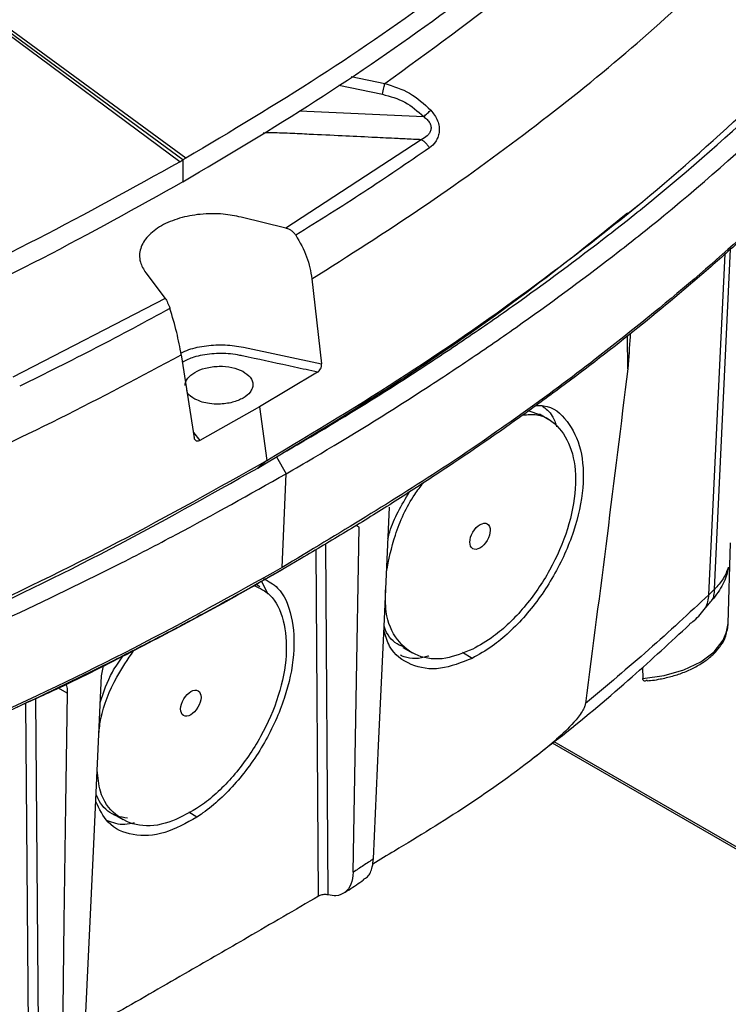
# Model space of a CAD drawing. Header units: millimetres. Extents: x 15 to 415, y 5 to 292.
# Tile 10 of 38: x 101 to 111, y 225 to 240. Entities that reach past the tile are written whole.
import ezdxf

# ---------------------------------------------------------------- set-up
doc = ezdxf.new("R2010")
doc.units = ezdxf.units.MM

msp = doc.modelspace()

# ---------------------------------------------------------------- linework, layer by layer
at = {"color": 7, "linetype": 'Continuous', "lineweight": 25}
for p, q in [((102.9558, 237.8626), (100.085, 239.9917)), ((103.0017, 237.889), (100.1195, 240.0128)), ((103.0476, 237.9154), (100.1569, 240.0318)), ((106.6372, 238.1983), (104.5711, 236.8489)), ((102.9558, 237.8626), (103.0017, 237.889)), ((103.0017, 237.889), (103.0015, 237.5535)), ((103.0476, 237.9154), (103.0017, 237.889)), ((109.7932, 237.0764), (109.9457, 237.2014)), ((104.5711, 236.8489), (103.8915, 237.0166)), ((102.4352, 236.1692), (102.7307, 235.778)), ((104.9698, 236.0754), (105.1162, 234.7768)), ((102.7307, 235.778), (100.4096, 234.5747)), ((103.925, 235.0341), (105.1162, 234.7768)), ((102.9766, 234.9157), (103.1761, 233.6479)), ((105.0572, 234.6519), (104.1704, 234.1233)), ((104.1704, 234.1233), (103.2609, 233.6067)), ((104.1704, 234.1233), (104.2805, 233.3024)), ((108.2757, 234.0626), (108.4414, 234.0074)), ((108.583, 233.9247), (108.4423, 234.0092)), ((104.4277, 233.3574), (104.5748, 233.1004)), ((104.2805, 233.3024), (104.1446, 233.1889)), ((104.5138, 231.6696), (104.5748, 233.1004)), ((111.3181, 230.8155), (111.3558, 232.0495)), ((104.4057, 231.5743), (104.5203, 231.6405)), ((104.1738, 231.3777), (104.1174, 231.4116)), ((104.2032, 231.4595), (104.2953, 231.2704)), ((111.1083, 231.338), (111.0235, 231.2561)), ((111.2982, 230.7161), (111.3181, 230.8155)), ((106.3543, 230.4527), (106.4967, 230.3711)), ((101.7609, 230.019), (101.7891, 230.169)), ((110.0106, 230.1454), (110.0167, 229.9767)), ((118.7379, 223.1959), (108.6636, 229.0117)), ((101.9429, 227.9074), (102.0853, 227.8258))]:
    msp.add_line(p, q, dxfattribs=at)
at = {"color": 8, "linetype": 'Continuous', "lineweight": 25}
for p, q in [((105.3803, 239.0331), (106.0443, 238.8925)), ((105.5701, 239.1635), (106.0828, 239.0551)), ((104.783, 238.6413), (106.6751, 238.5504)), ((111.1083, 231.338), (111.3521, 236.5268)), ((111.0235, 231.2561), (111.2736, 236.4572)), ((109.7866, 234.7047), (109.7825, 235.2037)), ((103.1631, 233.7307), (103.2609, 233.6067)), ((105.6892, 232.2868), (105.6451, 232.3122)), ((105.177, 232.0286), (105.2146, 226.6746)), ((105.0725, 226.6566), (105.0353, 231.9439)), ((107.413, 230.2846), (107.2664, 230.372)), ((101.237, 229.7519), (101.1051, 229.828)), ((100.6522, 224.1103), (100.6067, 229.6001)), ((100.7545, 229.6677), (100.8004, 224.1332)), ((118.6879, 223.1909), (108.6386, 228.9923)), ((103.2169, 227.8622), (103.0942, 227.9352))]:
    msp.add_line(p, q, dxfattribs=at)
at = {"color": 7, "linetype": 'Continuous', "lineweight": 25, "flags": 128}
for points in [[(105.9087, 227.2237), (105.9872, 228.9557), (106.0695, 230.7724), (106.1518, 232.5892)], [(105.5994, 227.0214), (105.6443, 229.6541), (105.6892, 232.2868)], [(111.3076, 230.7274), (111.3117, 230.7497), (111.3181, 230.8155)], [(101.5143, 224.6631), (101.6376, 227.341), (101.7609, 230.019)], [(101.237, 229.7519), (101.2134, 228.0516), (101.1887, 226.2681), (101.1639, 224.4846)]]:
    msp.add_lwpolyline(points, dxfattribs=at)
at = {"color": 8, "linetype": 'Continuous', "lineweight": 25, "flags": 128}
msp.add_lwpolyline([(110.0167, 229.9767), (110.3418, 230.0226), (110.6409, 230.1092), (110.899, 230.2322), (111.1032, 230.3852), (111.2431, 230.5607), (111.3076, 230.7274)], dxfattribs=at)
at = {"color": 7, "linetype": 'Continuous', "lineweight": 25}
for centre in [(107.5338, 232.1469), (103.1235, 229.601)]:
    msp.add_ellipse(centre, major_axis=(0.1111, 0.1892), ratio=0.5723222, dxfattribs=at)
for points, knots in [([(110.2625, 243.1808), (109.7487, 242.7176), (108.7138, 241.7845), (106.9759, 240.4456), (105.1015, 239.1421), (103.7347, 238.3258), (103.0476, 237.9154)], [0, 0, 0, 0, 0.2450661, 0.4936995, 0.745491, 1, 1, 1, 1]), ([(103.0015, 237.5535), (103.6854, 237.9607), (105.0532, 238.7751), (106.9403, 240.0829), (108.7114, 241.4435), (109.7699, 242.3988), (110.2992, 242.8765)], [0, 0, 0, 0, 0.2500481, 0.5000915, 0.7500477, 1, 1, 1, 1]), ([(106.0828, 239.0551), (106.7636, 239.5501), (108.1252, 240.5402), (109.3071, 241.6052), (109.898, 242.1377)], [0, 0, 0, 0, 0.4999917, 1, 1, 1, 1]), ([(104.9698, 236.0754), (105.5308, 236.4312), (106.6527, 237.1428), (108.214, 238.2721), (109.6903, 239.4399), (110.5859, 240.2539), (111.0336, 240.6609)], [0, 0, 0, 0, 0.2499987, 0.5000043, 0.7500072, 1, 1, 1, 1]), ([(106.0443, 238.8925), (106.0519, 238.9275), (106.0654, 238.9902), (106.0775, 239.0352), (106.0828, 239.0551)], [0, 0, 0, 0, 0.55892876, 1, 1, 1, 1]), ([(106.0828, 239.0551), (106.2134, 239.0142), (106.4766, 238.9317), (106.6803, 238.744), (106.783, 238.6495)], [0, 0, 0, 0, 0.496199, 1, 1, 1, 1]), ([(104.2805, 233.3024), (105.0003, 233.7355), (106.4404, 234.602), (108.419, 235.989), (110.2695, 237.4294), (111.368, 238.4374), (111.9173, 238.9415)], [0, 0, 0, 0, 0.2499072, 0.4999297, 0.7499182, 1, 1, 1, 1]), ([(104.4277, 233.3574), (104.5682, 233.439), (105.2709, 233.8476), (106.2225, 234.4367), (107.2695, 235.1288), (108.2881, 235.8339), (109.2624, 236.5581), (110.6368, 237.6494), (111.4642, 238.3993), (112.0792, 238.9567)], [0, 0, 0, 0, 0.04809215, 0.24050974, 0.33669896, 0.43288814, 0.62530588, 0.72149506, 1, 1, 1, 1]), ([(106.0443, 238.8925), (106.1628, 238.8601), (106.3996, 238.7955), (106.5833, 238.632), (106.6751, 238.5504)], [0, 0, 0, 0, 0.5000709, 1, 1, 1, 1]), ([(104.5748, 233.1004), (104.7153, 233.1821), (105.418, 233.5906), (106.3697, 234.1796), (107.4171, 234.8716), (108.4361, 235.5764), (109.4111, 236.3004), (110.7961, 237.3987), (111.6324, 238.1564), (112.2562, 238.7215)], [0, 0, 0, 0, 0.047905, 0.2395734, 0.3353882, 0.431203, 0.6228714, 0.7186862, 1, 1, 1, 1]), ([(106.6751, 238.5504), (106.6848, 238.5592), (106.7041, 238.577), (106.7326, 238.6032), (106.7596, 238.628), (106.7752, 238.6423), (106.783, 238.6495)], [0, 0, 0, 0, 0.2500011, 0.5, 0.7499989, 1, 1, 1, 1]), ([(106.783, 238.6495), (106.8224, 238.5978), (106.8814, 238.5207), (106.9123, 238.3986), (106.9127, 238.3106), (106.8924, 238.2325), (106.8473, 238.1446), (106.7956, 238.1012), (106.7615, 238.0724)], [0, 0, 0, 0, 0.2656433, 0.3968431, 0.5252008, 0.6478012, 0.767136, 1, 1, 1, 1]), ([(106.6751, 238.5504), (106.6934, 238.5359), (106.7285, 238.5082), (106.7677, 238.4567), (106.7887, 238.4006), (106.7858, 238.3452), (106.7639, 238.2972), (106.7173, 238.2421), (106.6696, 238.216), (106.6372, 238.1983)], [0, 0, 0, 0, 0.1402903, 0.2697536, 0.3886264, 0.503987, 0.6204085, 0.7420442, 1, 1, 1, 1]), ([(112.6055, 238.1415), (112.6058, 238.1394), (112.6164, 238.0401), (112.5598, 237.8455), (112.4295, 237.5658), (112.2746, 237.3805), (112.1344, 237.2465), (111.9115, 237.0346), (111.5218, 236.674), (110.8079, 236.0407), (109.8764, 235.2639), (108.8942, 234.5082), (107.8751, 233.7692), (107.0307, 233.1916), (106.1582, 232.6284), (105.49, 232.2132), (104.5809, 231.6696), (103.645, 231.1411), (102.6835, 230.6284), (101.7052, 230.1264), (100.4514, 229.5191), (99.1584, 228.9401), (97.8241, 228.377), (96.7239, 227.9409), (95.5957, 227.52), (95.0224, 227.3175), (94.7356, 227.2163)], [0, 0, 0, 0, 0.0004011, 0.0195472, 0.0381537, 0.0572998, 0.0596176, 0.0688888, 0.105975, 0.1430611, 0.2172436, 0.2914261, 0.3285122, 0.4026947, 0.4397809, 0.4768671, 0.5139532, 0.5881357, 0.6252219, 0.662308, 0.7364905, 0.810673, 0.8477592, 0.9238193, 0.9619023, 1, 1, 1, 1]), ([(106.7615, 238.0724), (106.7536, 238.0859), (106.738, 238.1129), (106.7073, 238.1483), (106.6733, 238.1784), (106.6492, 238.1917), (106.6372, 238.1983)], [0, 0, 0, 0, 0.2500024, 0.5, 0.7499976, 1, 1, 1, 1]), ([(106.7615, 238.0724), (106.4308, 237.8459), (105.7695, 237.3928), (105.0725, 236.9579), (104.7241, 236.7405)], [0, 0, 0, 0, 0.5000332, 1, 1, 1, 1]), ([(93.8244, 233.7143), (94.6275, 234.0094), (96.245, 234.6037), (98.5671, 235.6028), (100.8276, 236.6807), (102.244, 237.4673), (102.9558, 237.8626)], [0, 0, 0, 0, 0.24523568, 0.49394285, 0.74568444, 1, 1, 1, 1]), ([(103.0015, 237.5535), (102.2945, 237.1597), (100.8804, 236.3721), (98.6106, 235.286), (96.2496, 234.267), (94.5925, 233.6584), (93.7639, 233.354)], [0, 0, 0, 0, 0.25004343, 0.50009153, 0.75004301, 1, 1, 1, 1]), ([(112.1653, 237.3089), (112.1549, 237.299), (111.7167, 236.8807), (110.8144, 236.0656), (109.1391, 234.7049), (107.0798, 233.2137), (105.3686, 232.184), (104.5138, 231.6696)], [0, 0, 0, 0, 0.0048439, 0.2042417, 0.4039826, 0.7022554, 1, 1, 1, 1]), ([(104.1446, 233.1889), (104.8607, 233.6207), (106.2932, 234.4845), (108.1726, 235.787), (109.2783, 236.675), (109.7829, 237.0803)], [0, 0, 0, 0, 0.3521013, 0.7043142, 1, 1, 1, 1]), ([(103.8915, 237.0165), (103.8014, 237.0343), (103.6002, 237.074), (103.2702, 237.0694), (102.9422, 237.0078), (102.6624, 236.892), (102.455, 236.7314), (102.3413, 236.5388), (102.331, 236.3426), (102.403, 236.2229), (102.4353, 236.1692)], [0, 0, 0, 0, 0.1074054, 0.2399028, 0.3655891, 0.4941556, 0.6241806, 0.7525701, 0.8889509, 1, 1, 1, 1]), ([(104.7241, 236.7405), (104.7148, 236.7534), (104.6959, 236.7793), (104.658, 236.8105), (104.616, 236.8353), (104.5861, 236.8443), (104.5711, 236.8489)], [0, 0, 0, 0, 0.2481154, 0.4998186, 0.7484659, 1, 1, 1, 1]), ([(104.7241, 236.7405), (104.786, 236.6318), (104.909, 236.416), (104.9497, 236.1884), (104.9698, 236.0754)], [0, 0, 0, 0, 0.50352568, 1, 1, 1, 1]), ([(102.7307, 235.778), (102.7373, 235.7686), (102.7504, 235.7498), (102.7702, 235.7121), (102.7891, 235.6698), (102.7996, 235.639), (102.8048, 235.6237)], [0, 0, 0, 0, 0.2515118, 0.5001784, 0.751824, 1, 1, 1, 1]), ([(102.8048, 235.6237), (102.4309, 235.4208), (101.683, 235.0151), (100.9035, 234.6298), (100.5137, 234.4371)], [0, 0, 0, 0, 0.4999668, 1, 1, 1, 1]), ([(102.9766, 234.9157), (102.9563, 235.0285), (102.9153, 235.2559), (102.8418, 235.5005), (102.8048, 235.6237)], [0, 0, 0, 0, 0.4964738, 1, 1, 1, 1]), ([(109.8234, 235.2352), (109.8227, 235.221), (109.8141, 235.0472), (109.7998, 234.8687), (109.7866, 234.7047)], [0, 0, 0, 0, 0.0813435, 1, 1, 1, 1]), ([(95.1016, 231.3907), (95.8003, 231.6508), (97.1979, 232.171), (99.2032, 233.0291), (101.1428, 233.9368), (102.3654, 234.5894), (102.9766, 234.9157)], [0, 0, 0, 0, 0.2499928, 0.4999957, 0.7500013, 1, 1, 1, 1]), ([(103.0352, 234.4479), (103.0372, 234.4659), (103.0415, 234.5034), (103.0833, 234.5742), (103.1765, 234.6538), (103.3163, 234.7095), (103.4467, 234.7353), (103.5844, 234.7456), (103.7574, 234.7319), (103.8634, 234.6875), (103.9162, 234.6654)], [0, 0, 0, 0, 0.0802878, 0.1673123, 0.3273699, 0.4899549, 0.5783736, 0.666974, 0.8342635, 1, 1, 1, 1]), ([(105.0572, 234.6519), (105.066, 234.6585), (105.0821, 234.6706), (105.0991, 234.696), (105.1091, 234.7188), (105.1146, 234.7387), (105.1173, 234.7584), (105.1166, 234.7707), (105.1162, 234.7768)], [0, 0, 0, 0, 0.2525272, 0.4670489, 0.6032432, 0.7369496, 0.8689247, 1, 1, 1, 1]), ([(109.7866, 234.7047), (109.6823, 233.8548), (109.4738, 232.1549), (109.2518, 230.4495), (109.1408, 229.5968)], [0, 0, 0, 0, 0.4999899, 1, 1, 1, 1]), ([(103.9162, 234.6654), (103.9595, 234.6361), (104.0458, 234.5779), (104.0765, 234.4807), (104.0626, 234.4039), (104.0216, 234.3313), (103.9275, 234.2515), (103.7874, 234.1957), (103.6568, 234.17), (103.5373, 234.161), (103.4139, 234.1687), (103.2879, 234.1947), (103.2222, 234.2247), (103.1866, 234.2408)], [0, 0, 0, 0, 0.1264448, 0.251777, 0.3162711, 0.3809141, 0.4998033, 0.6205416, 0.6860532, 0.7517, 0.8411144, 0.9141158, 1, 1, 1, 1]), ([(103.1866, 234.2408), (103.1395, 234.2694), (103.0766, 234.3074), (103.0634, 234.3579), (103.0601, 234.3705)], [0, 0, 0, 0, 0.7495382, 1, 1, 1, 1]), ([(108.387, 234.1433), (108.4261, 234.1439), (108.6244, 234.1468), (108.8794, 233.923), (109.0955, 233.4948), (109.1286, 232.8981), (108.985, 232.22), (108.6754, 231.5317), (108.2387, 230.9175), (107.794, 230.4998), (107.5154, 230.3424), (107.413, 230.2846)], [0, 0, 0, 0, 0.0315869, 0.1603517, 0.287052, 0.4145429, 0.5424906, 0.6709007, 0.7983777, 0.9259118, 1, 1, 1, 1]), ([(108.4757, 234.1408), (108.5352, 234.0951), (108.6361, 234.0176), (108.6829, 233.8751), (108.7021, 233.8167)], [0, 0, 0, 0, 0.59002847, 1, 1, 1, 1]), ([(108.1874, 233.9986), (108.2606, 234.0041), (108.4846, 234.021), (108.7602, 233.8187), (108.9698, 233.4303), (109.0136, 232.8872), (108.8922, 232.2618), (108.6159, 231.6228), (108.2188, 231.0472), (107.7988, 230.6394), (107.5287, 230.4846), (107.422, 230.4234)], [0, 0, 0, 0, 0.0600433, 0.1837955, 0.3053666, 0.4282855, 0.5512937, 0.6748039, 0.7972007, 0.9199154, 1, 1, 1, 1]), ([(103.2609, 233.6067), (103.2525, 233.603), (103.2349, 233.5952), (103.2131, 233.5976), (103.1977, 233.6061), (103.1877, 233.6166), (103.1799, 233.6305), (103.1774, 233.6421), (103.1761, 233.6479)], [0, 0, 0, 0, 0.2240215, 0.4669951, 0.5990183, 0.7281784, 0.8639873, 1, 1, 1, 1]), ([(94.4023, 228.7097), (95.2788, 229.0361), (97.0318, 229.6891), (99.5243, 230.7778), (101.9164, 231.9351), (103.4019, 232.771), (104.1446, 233.1889)], [0, 0, 0, 0, 0.25003909, 0.50007084, 0.75007947, 1, 1, 1, 1]), ([(94.5001, 228.8071), (95.3802, 229.1347), (97.1399, 229.7898), (99.6425, 230.8823), (102.0437, 232.0438), (103.535, 232.8829), (104.2805, 233.3024)], [0, 0, 0, 0, 0.2500818, 0.5000703, 0.7500928, 1, 1, 1, 1]), ([(94.763, 228.6229), (94.9334, 228.6841), (95.7854, 228.9902), (97.2889, 229.5681), (98.9084, 230.2504), (100.4856, 230.9629), (101.7121, 231.557), (103.1833, 232.3161), (104.0219, 232.7887), (104.5748, 233.1004)], [0, 0, 0, 0, 0.04790383, 0.2395677, 0.43123156, 0.52704407, 0.71870793, 0.81452045, 1, 1, 1, 1]), ([(106.1073, 231.606), (106.1441, 231.7903), (106.2221, 232.1802), (106.4414, 232.6671), (106.6259, 232.9045), (106.6705, 232.9618)], [0, 0, 0, 0, 0.40484655, 0.85626035, 1, 1, 1, 1]), ([(106.1302, 232.1122), (106.1387, 232.1473), (106.197, 232.3876), (106.3386, 232.6238), (106.4595, 232.8256)], [0, 0, 0, 0, 0.1460758, 1, 1, 1, 1]), ([(104.5138, 231.6696), (103.7688, 231.2541), (102.2775, 230.4224), (99.8777, 229.278), (97.3783, 228.2071), (95.6223, 227.5705), (94.7451, 227.2524)], [0, 0, 0, 0, 0.2497681, 0.4999957, 0.7502254, 1, 1, 1, 1]), ([(111.3199, 231.6743), (111.3194, 231.6699), (111.3184, 231.66), (111.3101, 231.6098), (111.2865, 231.5274), (111.2217, 231.3667), (111.1352, 231.2534), (111.0757, 231.1754)], [0, 0, 0, 0, 0.0205296, 0.0455768, 0.2302571, 0.4707421, 1, 1, 1, 1]), ([(111.3199, 231.6743), (111.2983, 231.6154), (111.255, 231.4975), (111.1572, 231.3912), (111.1083, 231.338)], [0, 0, 0, 0, 0.5002035, 1, 1, 1, 1]), ([(104.4043, 231.5749), (104.3729, 231.5563), (104.0048, 231.3384), (103.2735, 230.9363), (102.2056, 230.3732), (101.2773, 229.9014), (100.683, 229.6335), (100.4687, 229.5369)], [0, 0, 0, 0, 0.0255479, 0.298988, 0.572428, 0.8458681, 1, 1, 1, 1]), ([(104.0882, 231.3953), (104.1737, 231.3552), (104.3803, 231.2582), (104.5555, 230.8795), (104.6043, 230.3438), (104.4825, 229.7181), (104.2071, 229.0794), (103.8099, 228.502), (103.453, 228.158), (103.2503, 228.0194), (103.21, 227.9919)], [0, 0, 0, 0, 0.1017621, 0.2458554, 0.3887934, 0.5329856, 0.6765486, 0.8207938, 0.9643572, 1, 1, 1, 1]), ([(104.2304, 231.5018), (104.3072, 231.4607), (104.5114, 231.3515), (104.6798, 230.9415), (104.7198, 230.3546), (104.5748, 229.6752), (104.2665, 228.9881), (103.8296, 228.3716), (103.4535, 228.022), (103.2474, 227.8828), (103.2169, 227.8622)], [0, 0, 0, 0, 0.0894237, 0.2376355, 0.3842652, 0.5319279, 0.6790054, 0.8270208, 0.9744243, 1, 1, 1, 1]), ([(107.422, 230.4234), (107.2825, 230.3673), (106.9814, 230.2462), (106.5716, 230.2932), (106.256, 230.5427), (106.0832, 230.9159), (106.0924, 231.2328), (106.096, 231.3583)], [0, 0, 0, 0, 0.1904648, 0.411237, 0.6331047, 0.8547234, 1, 1, 1, 1]), ([(111.0235, 231.2561), (110.7221, 230.975), (110.1192, 230.4126), (109.467, 229.8688), (109.1408, 229.5968)], [0, 0, 0, 0, 0.4998553, 1, 1, 1, 1]), ([(110.9733, 231.0546), (110.9868, 231.0853), (111.0139, 231.1467), (111.0203, 231.2196), (111.0235, 231.2561)], [0, 0, 0, 0, 0.4999851, 1, 1, 1, 1]), ([(111.1083, 231.338), (111.1057, 231.3059), (111.1011, 231.2485), (111.0835, 231.1978), (111.0757, 231.1754)], [0, 0, 0, 0, 0.5598995, 1, 1, 1, 1]), ([(110.9733, 231.0546), (110.9908, 231.0754), (111.0172, 231.1065), (111.051, 231.1467), (111.0675, 231.1659), (111.0757, 231.1754)], [0, 0, 0, 0, 0.49749797, 0.74828239, 1, 1, 1, 1]), ([(110.7269, 230.8065), (110.7514, 230.8245), (110.8479, 230.8958), (110.9197, 230.9867), (110.9733, 231.0546)], [0, 0, 0, 0, 0.2539652, 1, 1, 1, 1]), ([(106.3595, 230.4625), (106.3399, 230.4699), (106.2253, 230.5133), (106.1236, 230.6238), (106.0766, 230.7547), (106.0696, 230.7743)], [0, 0, 0, 0, 0.1491582, 0.8727208, 1, 1, 1, 1]), ([(108.3475, 228.7659), (108.4958, 228.8803), (109.0189, 229.2837), (109.8211, 229.9602), (110.4413, 230.5344), (110.7303, 230.802)], [0, 0, 0, 0, 0.1744372, 0.6154032, 1, 1, 1, 1]), ([(107.413, 230.2846), (107.2489, 230.2197), (106.9096, 230.0856), (106.4705, 230.1624), (106.1677, 230.3771), (106.0922, 230.6277), (106.0668, 230.7122)], [0, 0, 0, 0, 0.2711859, 0.5606505, 0.8519409, 1, 1, 1, 1]), ([(110.0823, 229.9435), (110.0994, 229.9444), (110.158, 229.9473), (110.2805, 229.9691), (110.4492, 230.0051), (110.6349, 230.0659), (110.8101, 230.144), (110.9688, 230.2405), (111.105, 230.3536), (111.2107, 230.4826), (111.2814, 230.6045), (111.2936, 230.6858), (111.2982, 230.7161)], [0, 0, 0, 0, 0.0275774, 0.0944829, 0.2041599, 0.3158142, 0.43344, 0.5538816, 0.6762698, 0.8001249, 0.9256687, 1, 1, 1, 1]), ([(101.7203, 229.1361), (101.7289, 229.2122), (101.7602, 229.4871), (101.9435, 229.9457), (102.1607, 230.2682), (102.2494, 230.3998)], [0, 0, 0, 0, 0.1849565, 0.6673265, 1, 1, 1, 1]), ([(101.7421, 229.6106), (101.7944, 229.7698), (101.8759, 230.0181), (102.0299, 230.2377), (102.0852, 230.3166)], [0, 0, 0, 0, 0.6410778, 1, 1, 1, 1]), ([(106.7555, 230.3223), (106.7494, 230.3201), (106.612, 230.2712), (106.4574, 230.2722), (106.339, 230.3242), (106.3202, 230.3324)], [0, 0, 0, 0, 0.0374335, 0.8475965, 1, 1, 1, 1]), ([(101.2185, 229.8845), (101.2238, 229.8719), (101.2393, 229.8345), (101.2379, 229.7849), (101.237, 229.7519)], [0, 0, 0, 0, 0.3353394, 1, 1, 1, 1]), ([(110.085, 229.958), (110.0771, 229.9517), (110.0613, 229.9392), (110.0407, 229.9355), (110.0254, 229.9437), (110.0181, 229.9594), (110.0171, 229.9726), (110.0167, 229.9767)], [0, 0, 0, 0, 0.25408633, 0.50277607, 0.70529291, 0.90905077, 1, 1, 1, 1]), ([(109.1408, 229.5968), (109.137, 229.5801), (109.1277, 229.539), (109.07, 229.4344), (108.9275, 229.2603), (108.7025, 229.0438), (108.1595, 228.6014), (107.3327, 228.0184), (106.4864, 227.4992), (106.0077, 227.2126), (105.8974, 227.1466)], [0, 0, 0, 0, 0.0117495, 0.0288572, 0.073708, 0.1568338, 0.2403393, 0.5703089, 0.9009891, 1, 1, 1, 1]), ([(103.21, 227.9919), (103.0688, 227.913), (102.7641, 227.743), (102.3241, 227.7044), (101.9603, 227.8721), (101.7337, 228.1784), (101.7056, 228.4682), (101.6947, 228.581)], [0, 0, 0, 0, 0.19144, 0.4130035, 0.635517, 0.8582159, 1, 1, 1, 1]), ([(103.2169, 227.8622), (103.0508, 227.7707), (102.7073, 227.5815), (102.2307, 227.5616), (101.8548, 227.7263), (101.7284, 227.9861), (101.6726, 228.1008)], [0, 0, 0, 0, 0.25121596, 0.51919856, 0.78769326, 1, 1, 1, 1]), ([(102.1559, 227.8461), (102.1013, 227.8546), (101.9376, 227.8803), (101.7704, 228.0097), (101.6989, 228.1637), (101.6776, 228.2097)], [0, 0, 0, 0, 0.2599455, 0.7790844, 1, 1, 1, 1]), ([(102.2606, 227.7751), (102.2126, 227.7639), (102.0593, 227.7282), (101.9354, 227.7748), (101.8503, 227.8069)], [0, 0, 0, 0, 0.3131636, 1, 1, 1, 1]), ([(105.9087, 227.2237), (105.8573, 227.1898), (105.7546, 227.1222), (105.6511, 227.055), (105.5994, 227.0214)], [0, 0, 0, 0, 0.4999339, 1, 1, 1, 1]), ([(105.7524, 226.9092), (105.7744, 226.9214), (105.8407, 226.9578), (105.8923, 227.0746), (105.9041, 227.1823), (105.9087, 227.2237)], [0, 0, 0, 0, 0.2350049, 0.7061642, 1, 1, 1, 1]), ([(105.5994, 227.0214), (105.5923, 226.9568), (105.578, 226.8276), (105.4816, 226.7044), (105.3551, 226.6521), (105.2564, 226.6679), (105.2146, 226.6746)], [0, 0, 0, 0, 0.2674472, 0.5349059, 0.8028919, 1, 1, 1, 1]), ([(105.4586, 226.7055), (105.4846, 226.7217), (105.5872, 226.7859), (105.684, 226.8532), (105.7563, 226.9034)], [0, 0, 0, 0, 0.2526362, 1, 1, 1, 1]), ([(105.0725, 226.6566), (104.7102, 226.4455), (104.0502, 226.0608), (103.3901, 225.68), (103.0924, 225.5082)], [0, 0, 0, 0, 0.5488881, 1, 1, 1, 1]), ([(105.2146, 226.6746), (105.2058, 226.6763), (105.1882, 226.6797), (105.1541, 226.6797), (105.1196, 226.6749), (105.0915, 226.6667), (105.0778, 226.6594), (105.0725, 226.6566)], [0, 0, 0, 0, 0.2208545, 0.4419776, 0.65679, 0.867211, 1, 1, 1, 1]), ([(103.0924, 225.5082), (102.7341, 225.3011), (102.2042, 224.9949), (101.6744, 224.6921), (101.5029, 224.594)], [0, 0, 0, 0, 0.67622968, 1, 1, 1, 1])]:
    msp.add_open_spline(points, degree=3, knots=knots, dxfattribs=at)
at = {"color": 8, "linetype": 'Continuous', "lineweight": 25}
for points, knots in [([(106.6372, 238.1983), (106.6208, 238.1991), (106.5578, 238.2021), (106.4218, 238.2087), (106.1867, 238.22), (105.8481, 238.2363), (105.4151, 238.2571), (104.9992, 238.277), (104.6798, 238.2926), (104.4445, 238.3033), (104.3073, 238.3012), (104.2241, 238.3)], [0, 0, 0, 0, 0.0204166, 0.0783519, 0.1690596, 0.3128551, 0.4994554, 0.7076585, 0.8300665, 0.8969157, 1, 1, 1, 1]), ([(102.9713, 234.9422), (103.0105, 234.9609), (103.124, 235.0149), (103.3604, 235.0605), (103.6505, 235.0781), (103.8335, 235.0488), (103.925, 235.0341)], [0, 0, 0, 0, 0.1496652, 0.4331543, 0.7166229, 1, 1, 1, 1]), ([(105.0572, 234.6519), (104.9397, 234.6773), (104.5874, 234.7534), (104.2037, 234.8363), (103.9287, 234.8958), (103.886, 234.9049), (103.8291, 234.917), (103.6865, 234.938), (103.443, 234.9382), (103.181, 234.8939), (103.0502, 234.8319), (102.994, 234.8052)], [0, 0, 0, 0, 0.1720625, 0.5161874, 0.5621047, 0.5748291, 0.5786328, 0.6453607, 0.7742489, 0.9030789, 1, 1, 1, 1])]:
    msp.add_open_spline(points, degree=3, knots=knots, dxfattribs=at)

doc.saveas('drawing.dxf')
